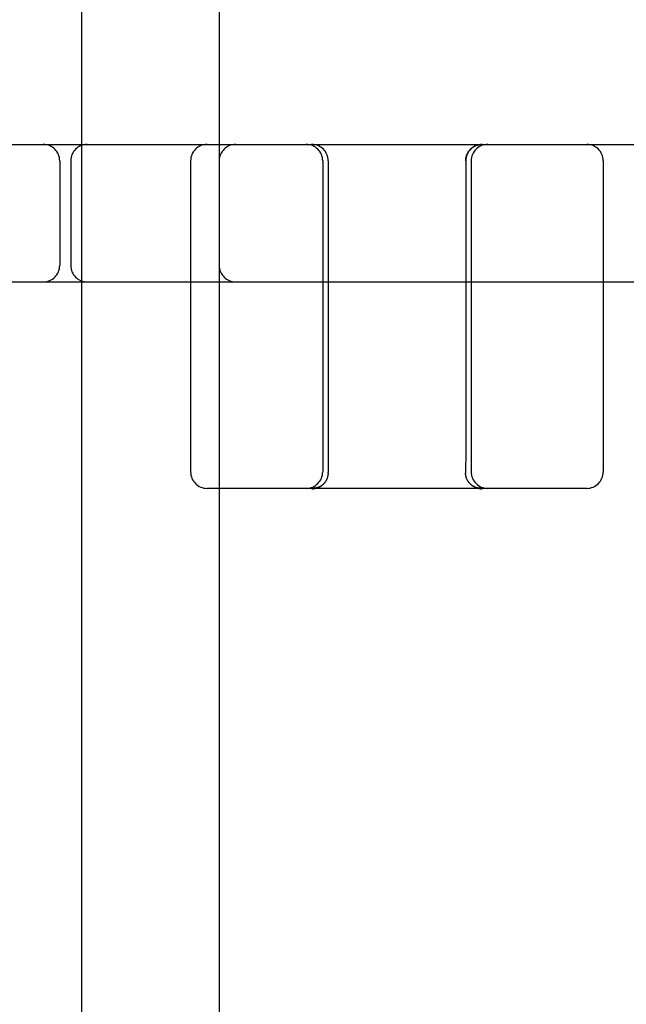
# Model space of a CAD drawing. Header units: inches. Extents: x 0 to 303, y 0 to 196.
# Tile 39 of 100: x 31.157 to 31.709, y 101.493 to 102.387. Entities that reach past the tile are written whole.
import ezdxf

# ---------------------------------------------------------------- set-up
doc = ezdxf.new("R2010")
doc.units = ezdxf.units.IN
doc.header["$LTSCALE"] = 16.67597
doc.header["$MEASUREMENT"] = 0
doc.linetypes.add('HIDDEN', pattern=[0.2, 0.1, -0.1])
doc.layers.add('DEFAULT_2', color=8, linetype='HIDDEN')

msp = doc.modelspace()

# ---------------------------------------------------------------- linework, layer by layer
at = {"layer": 'DEFAULT_2', "color": 8, "linetype": 'HIDDEN'}
for p, q in [((31.21378, 97.80668), (31.21378, 103.30719)), ((31.33878, 102.77419), (31.33878, 98.33968)), ((30.54628, 102.27386), (32.86128, 102.27386)), ((31.19378, 102.25886), (31.19378, 102.16386)), ((31.20378, 102.25886), (31.20378, 102.16386)), ((31.31278, 102.25886), (31.31278, 101.97636)), ((31.43278, 102.25886), (31.43278, 101.97636)), ((31.43778, 102.25886), (31.43778, 101.99427)), ((31.56278, 102.25886), (31.56277, 101.9899)), ((31.56778, 102.25886), (31.56778, 101.97636)), ((31.68778, 102.25886), (31.68778, 101.97636)), ((30.65628, 102.14886), (32.86128, 102.14886)), ((31.43778, 101.99427), (31.43781, 101.9854)), ((31.43781, 101.9854), (31.43792, 101.97597)), ((31.43791, 101.97506), (31.43792, 101.97544)), ((31.43792, 101.97544), (31.43792, 101.97597)), ((31.56264, 101.97597), (31.56263, 101.97544)), ((31.56263, 101.97544), (31.56264, 101.97506)), ((31.56506, 101.96757), (31.56527, 101.96726)), ((31.5655, 101.96695), (31.56573, 101.96665)), ((31.67278, 101.96136), (31.32778, 101.96136)), ((31.42426, 101.96136), (31.42414, 101.96136)), ((31.42449, 101.96136), (31.42423, 101.96136)), ((31.42473, 101.96137), (31.42446, 101.96136)), ((31.42497, 101.96139), (31.4247, 101.96137)), ((31.4279, 101.9618), (31.42752, 101.96168)), ((31.42864, 101.96208), (31.42827, 101.96194)), ((31.42936, 101.96239), (31.429, 101.96223)), ((31.43007, 101.96274), (31.42972, 101.96256)), ((31.43113, 101.96337), (31.43076, 101.96315)), ((31.43144, 101.96357), (31.43109, 101.96335)), ((31.43326, 101.96497), (31.43356, 101.96526)), ((31.43365, 101.96534), (31.43354, 101.96524)), ((31.43381, 101.96551), (31.43365, 101.96534)), ((31.56704, 101.96522), (31.56691, 101.96534)), ((31.56731, 101.96496), (31.56699, 101.96526)), ((31.5676, 101.96471), (31.56728, 101.96499)), ((31.56789, 101.96446), (31.56757, 101.96473)), ((31.5698, 101.96315), (31.56943, 101.96337)), ((31.57013, 101.96297), (31.56975, 101.96318)), ((31.5761, 101.96136), (31.57583, 101.96137)), ((31.57632, 101.96136), (31.57606, 101.96136)), ((31.57641, 101.96136), (31.57629, 101.96136))]:
    msp.add_line(p, q, dxfattribs=at)
for points in [[(31.56278, 102.25886), (31.56278, 102.25913), (31.56279, 102.25952), (31.56281, 102.25992), (31.56285, 102.26031), (31.56289, 102.2607), (31.56295, 102.26109), (31.56301, 102.26148), (31.56308, 102.26187), (31.56317, 102.26226), (31.56326, 102.26264), (31.56337, 102.26302), (31.56348, 102.2634), (31.56361, 102.26378), (31.56374, 102.26415), (31.56389, 102.26452), (31.56404, 102.26488), (31.5642, 102.26524), (31.56438, 102.2656), (31.56456, 102.26595), (31.56475, 102.26629), (31.56495, 102.26663), (31.56516, 102.26697), (31.56538, 102.2673), (31.5656, 102.26762), (31.56584, 102.26794), (31.56608, 102.26825), (31.56633, 102.26856), (31.56659, 102.26885), (31.56686, 102.26914), (31.56713, 102.26943), (31.56742, 102.26971), (31.56771, 102.26997), (31.568, 102.27024), (31.56831, 102.27049), (31.56862, 102.27074), (31.56893, 102.27097), (31.56925, 102.2712), (31.56958, 102.27142), (31.56992, 102.27163), (31.57026, 102.27184), (31.5706, 102.27203), (31.57095, 102.27221), (31.5713, 102.27239), (31.57166, 102.27256), (31.57203, 102.27271), (31.57239, 102.27286), (31.57276, 102.273), (31.57314, 102.27312), (31.57352, 102.27324), (31.5739, 102.27335), (31.57428, 102.27344), (31.57466, 102.27353), (31.57505, 102.27361), (31.57544, 102.27368), (31.57583, 102.27373), (31.57622, 102.27378), (31.57661, 102.27381), (31.577, 102.27384), (31.57739, 102.27385), (31.57778, 102.27386)], [(31.56277, 101.9899), (31.5627, 101.98075), (31.56264, 101.97597)], [(31.43791, 101.97506), (31.4379, 101.97468), (31.43787, 101.9743)], [(31.56691, 101.96534), (31.56675, 101.96551), (31.56648, 101.96578), (31.56622, 101.96607), (31.56597, 101.96636), (31.56573, 101.96665), (31.5655, 101.96695), (31.56527, 101.96726), (31.56506, 101.96757), (31.56485, 101.96789), (31.56465, 101.96821), (31.56446, 101.96854), (31.56428, 101.96887), (31.56411, 101.96921), (31.56394, 101.96955), (31.56379, 101.9699), (31.56364, 101.97025), (31.56351, 101.9706), (31.56338, 101.97096), (31.56326, 101.97132), (31.56316, 101.97168), (31.56306, 101.97205), (31.56297, 101.97242), (31.56289, 101.97279), (31.56283, 101.97316), (31.56277, 101.97354), (31.56272, 101.97392), (31.56268, 101.9743), (31.56266, 101.97468), (31.56264, 101.97506)], [(31.43381, 101.96551), (31.43408, 101.96578), (31.43433, 101.96607), (31.43458, 101.96636)], [(31.43506, 101.96695), (31.43482, 101.96665), (31.43458, 101.96636)], [(31.43506, 101.96695), (31.43528, 101.96726), (31.4355, 101.96757), (31.43571, 101.96789), (31.43591, 101.96821), (31.4361, 101.96854), (31.43628, 101.96887), (31.43645, 101.96921), (31.43661, 101.96955), (31.43677, 101.9699), (31.43691, 101.97025), (31.43705, 101.9706), (31.43717, 101.97096), (31.43729, 101.97132), (31.4374, 101.97168), (31.4375, 101.97205), (31.43758, 101.97242), (31.43766, 101.97279), (31.43773, 101.97316), (31.43779, 101.97354), (31.43783, 101.97392), (31.43787, 101.9743)], [(31.56597, 101.96636), (31.56622, 101.96607), (31.56648, 101.96578)], [(31.42285, 101.96096), (31.42324, 101.96097), (31.42364, 101.96098)], [(31.42714, 101.96157), (31.42676, 101.96146), (31.42638, 101.96137), (31.42599, 101.96128), (31.4256, 101.96121), (31.42521, 101.96114), (31.42482, 101.96109), (31.42443, 101.96104), (31.42403, 101.96101), (31.42364, 101.96098), (31.42324, 101.96097)], [(31.42403, 101.96101), (31.42443, 101.96104), (31.42482, 101.96109)], [(31.42548, 101.96143), (31.42522, 101.96141), (31.42497, 101.96139)], [(31.42521, 101.96114), (31.4256, 101.96121), (31.42599, 101.96128), (31.42638, 101.96137), (31.42676, 101.96146), (31.42714, 101.96157), (31.42752, 101.96168), (31.4279, 101.9618), (31.42827, 101.96194), (31.42864, 101.96208), (31.429, 101.96223), (31.42936, 101.96239), (31.42972, 101.96256), (31.43007, 101.96274), (31.43042, 101.96293), (31.43076, 101.96312), (31.43109, 101.96333), (31.43142, 101.96354), (31.43174, 101.96376), (31.43206, 101.96399), (31.43237, 101.96422), (31.43267, 101.96447), (31.43297, 101.96472)], [(31.4308, 101.96318), (31.43042, 101.96297), (31.43008, 101.96279), (31.42974, 101.96263), (31.4294, 101.96247), (31.42905, 101.96233), (31.42871, 101.96219), (31.42836, 101.96207), (31.42802, 101.96196), (31.42768, 101.96186), (31.42734, 101.96177), (31.42701, 101.96169), (31.42668, 101.96162), (31.42637, 101.96156), (31.42606, 101.96151), (31.42577, 101.96146), (31.42548, 101.96143)], [(31.43048, 101.963), (31.43015, 101.96283), (31.42982, 101.96266), (31.42948, 101.96251), (31.42915, 101.96237), (31.42881, 101.96223), (31.42848, 101.96211), (31.42815, 101.962), (31.42782, 101.9619), (31.4275, 101.96181), (31.42719, 101.96173), (31.42688, 101.96166), (31.42659, 101.9616), (31.4263, 101.96154), (31.42602, 101.9615)], [(31.43206, 101.964), (31.43176, 101.96378), (31.43144, 101.96357)], [(31.43268, 101.96448), (31.43238, 101.96423), (31.43206, 101.964)], [(31.43328, 101.96499), (31.43296, 101.96471), (31.43266, 101.96446)], [(31.5777, 101.96096), (31.57731, 101.96097), (31.57692, 101.96098), (31.57652, 101.96101), (31.57613, 101.96104), (31.57574, 101.96109), (31.57535, 101.96114), (31.57496, 101.96121), (31.57457, 101.96128), (31.57418, 101.96137), (31.5738, 101.96146), (31.57341, 101.96157), (31.57303, 101.96168), (31.57266, 101.9618), (31.57229, 101.96194), (31.57192, 101.96208), (31.57155, 101.96223), (31.57119, 101.96239), (31.57084, 101.96256), (31.57048, 101.96274), (31.57014, 101.96293), (31.5698, 101.96312), (31.56946, 101.96333), (31.56913, 101.96354), (31.56881, 101.96376), (31.5685, 101.96399), (31.56819, 101.96422), (31.56788, 101.96447), (31.56759, 101.96472)], [(31.56788, 101.96447), (31.56819, 101.96422), (31.5685, 101.96399), (31.56881, 101.96376), (31.56913, 101.96354), (31.56946, 101.96333), (31.5698, 101.96312)], [(31.56849, 101.964), (31.56819, 101.96423), (31.56789, 101.96446)], [(31.56946, 101.96335), (31.56913, 101.96356), (31.56881, 101.96377), (31.56849, 101.964)], [(31.57508, 101.96143), (31.57481, 101.96146), (31.57454, 101.9615), (31.57426, 101.96154), (31.57397, 101.9616), (31.57367, 101.96166), (31.57337, 101.96173), (31.57306, 101.96181), (31.57274, 101.9619), (31.57241, 101.962), (31.57208, 101.96211), (31.57174, 101.96223), (31.57141, 101.96237), (31.57107, 101.96251), (31.57074, 101.96266), (31.57041, 101.96283), (31.57008, 101.963)], [(31.57479, 101.96146), (31.57449, 101.96151), (31.57419, 101.96156), (31.57387, 101.96162), (31.57355, 101.96169), (31.57322, 101.96177), (31.57288, 101.96186), (31.57254, 101.96196), (31.57219, 101.96207), (31.57185, 101.96219), (31.5715, 101.96233), (31.57116, 101.96247), (31.57081, 101.96263), (31.57047, 101.96279), (31.57013, 101.96297)], [(31.57048, 101.96274), (31.57084, 101.96256), (31.57119, 101.96239), (31.57155, 101.96223)], [(31.57303, 101.96168), (31.57341, 101.96157), (31.57379, 101.96146), (31.57418, 101.96137), (31.57457, 101.96128), (31.57495, 101.96121)], [(31.57586, 101.96137), (31.57561, 101.96138), (31.57535, 101.9614), (31.57507, 101.96143)], [(31.57534, 101.96114), (31.57574, 101.96109), (31.57613, 101.96104)], [(31.57652, 101.96101), (31.57692, 101.96098), (31.57731, 101.96097)]]:
    msp.add_lwpolyline(points, dxfattribs=at)
for centre, start, end in [((31.17878, 102.25886), 0, 90), ((31.21878, 102.25886), 90, 180), ((31.32778, 102.25886), 90, 180), ((31.35378, 102.25886), 90, 180), ((31.41778, 102.25886), 0, 90), ((31.42278, 102.25886), 0, 90), ((31.57778, 102.25886), 90, 180), ((31.58278, 102.25886), 90, 180), ((31.67278, 102.25886), 0, 90), ((31.17878, 102.16386), 270, 360), ((31.21878, 102.16386), 180, 270), ((31.35378, 102.16386), 180, 270), ((31.32778, 101.97636), 180, 270), ((31.41778, 101.97636), 270, 360), ((31.58278, 101.97636), 180, 270), ((31.67278, 101.97636), 270, 360)]:
    msp.add_arc(centre, 0.015, start, end, dxfattribs=at)

doc.saveas('drawing.dxf')
